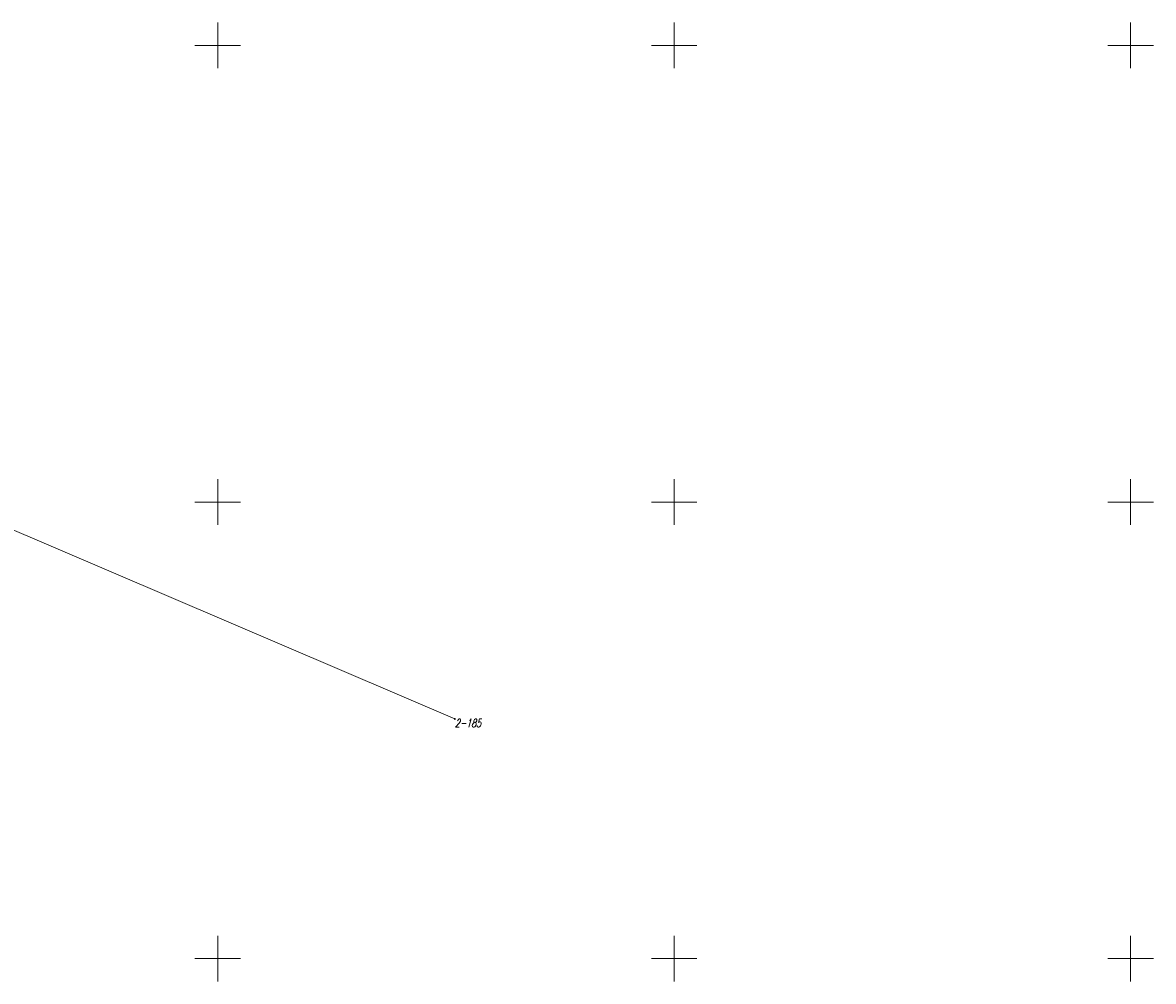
# Model space of a CAD drawing. Header units: metres. Extents: x 7428798 to 7429202, y 5612748 to 5613252.
# Tile 4 of 5: x 7429079 to 7429202, y 5612898 to 5613002. Entities that reach past the tile are written whole.
import ezdxf
from ezdxf.enums import TextEntityAlignment as Align

# ---------------------------------------------------------------- set-up
doc = ezdxf.new("R2010")
doc.units = ezdxf.units.M
doc.linetypes.add('1', pattern=[0])
doc.linetypes.add('GDE', pattern=[0])
doc.layers.get('0').update_dxf_attribs({"color": 250, "linetype": 'CONTINUOUS', "lineweight": 100})
for name, color, linetype, lineweight in [('Dzialki', 7, 'GDE', 18), ('Numery_punktow', 7, 'CONTINUOUS', 9), ('Podzial_sekcyjny_krzyze', 7, '1', 18), ('Punkty', 7, 'CONTINUOUS', 18)]:
    doc.layers.add(name, color=color, linetype=linetype, lineweight=lineweight)
doc.styles.get("Standard").update_dxf_attribs({"font": 'Simplex.SHX', "width": 0.75})

# ---------------------------------------------------------------- blocks, each defined once
blk = doc.blocks.new('GRO')
at = {"linetype": 'CONTINUOUS'}
blk.add_circle((0, 0), 0.045, dxfattribs=at)

msp = doc.modelspace()

# ---------------------------------------------------------------- linework, layer by layer
at = {"layer": 'Dzialki'}
msp.add_line((7429125.98, 5612926.24), (7429036.15, 5612964.67), dxfattribs=at)
at = {"layer": 'Podzial_sekcyjny_krzyze'}
for p, q in [((7429100, 5612997.5), (7429100, 5613002.5)), ((7429150, 5612997.5), (7429150, 5613002.5)), ((7429200, 5612997.5), (7429200, 5613002.5)), ((7429097.5, 5613000), (7429102.5, 5613000)), ((7429147.5, 5613000), (7429152.5, 5613000)), ((7429197.5, 5613000), (7429202.5, 5613000)), ((7429100, 5612947.5), (7429100, 5612952.5)), ((7429150, 5612947.5), (7429150, 5612952.5)), ((7429200, 5612947.5), (7429200, 5612952.5)), ((7429097.5, 5612950), (7429102.5, 5612950)), ((7429147.5, 5612950), (7429152.5, 5612950)), ((7429197.5, 5612950), (7429202.5, 5612950)), ((7429100, 5612897.5), (7429100, 5612902.5)), ((7429150, 5612897.5), (7429150, 5612902.5)), ((7429200, 5612897.5), (7429200, 5612902.5)), ((7429097.5, 5612900), (7429102.5, 5612900)), ((7429147.5, 5612900), (7429152.5, 5612900)), ((7429197.5, 5612900), (7429202.5, 5612900))]:
    msp.add_line(p, q, dxfattribs=at)

# ---------------------------------------------------------------- block references
at = {"layer": 'Punkty'}
msp.add_blockref('GRO', (7429125.98, 5612926.24), dxfattribs=at)

# ---------------------------------------------------------------- texts
at = {"layer": 'Numery_punktow', "oblique": 15, "width": 0.7}
msp.add_text('2-185', height=0.9, dxfattribs=at).set_placement((7429125.98, 5612926.24), align=Align.TOP_LEFT)

doc.saveas('drawing.dxf')
